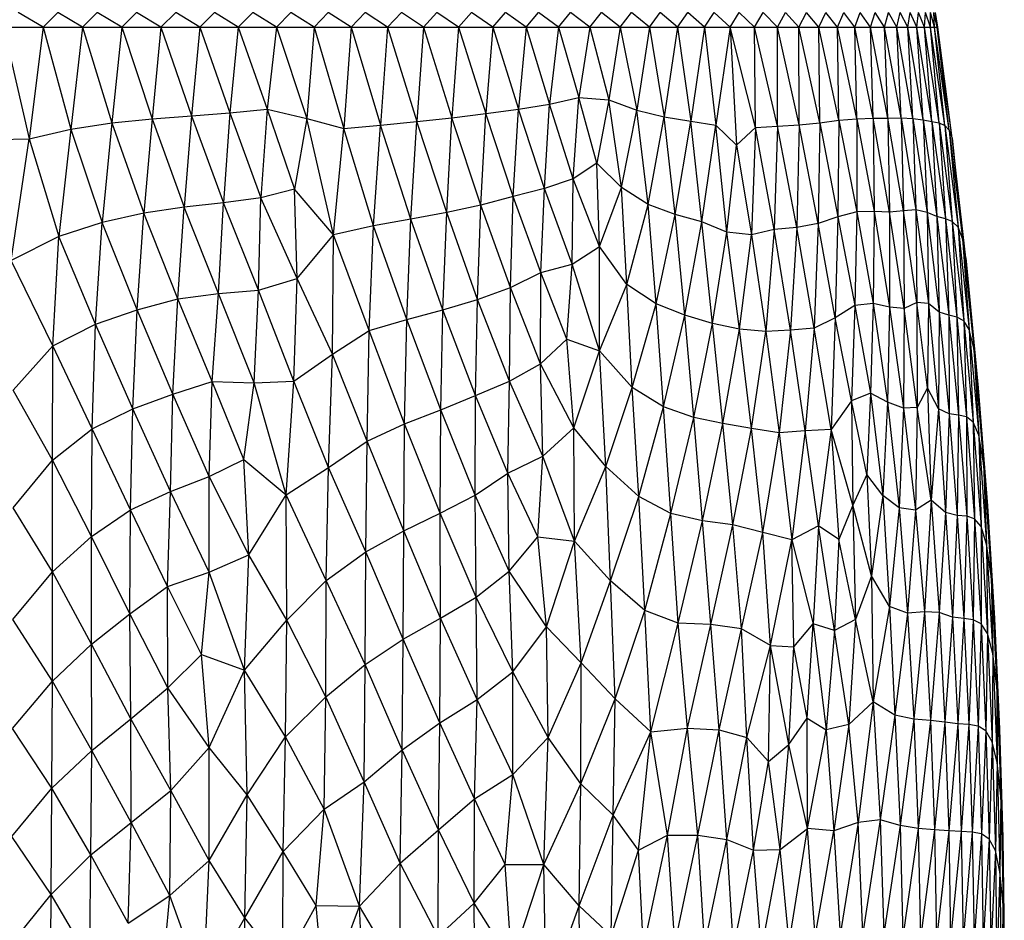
# Paper-space layout '_Posterior' of a CAD drawing. Header units: millimetres. Extents: x -187 to 213, y -209 to 424.
# Tile 20 of 26: x 15 to 124, y -19 to 81. Entities that reach past the tile are written whole.
import ezdxf

# ---------------------------------------------------------------- set-up
doc = ezdxf.new("R2010")
doc.units = ezdxf.units.MM

psp = doc.layouts.new('_Posterior')

# ---------------------------------------------------------------- linework, layer by layer
at = {"color": 7, "linetype": 'Continuous', "lineweight": 25}
for p, q in [((17.47, 80.57), (14.72, 82.2)), ((17.47, 80.57), (19.11, 82.2)), ((21.85, 80.57), (19.11, 82.2)), ((21.85, 80.57), (23.49, 82.2)), ((26.21, 80.57), (23.49, 82.2)), ((26.21, 80.57), (27.85, 82.2)), ((30.55, 80.57), (27.85, 82.2)), ((30.55, 80.57), (32.19, 82.2)), ((34.87, 80.57), (32.19, 82.2)), ((34.87, 80.57), (36.49, 82.2)), ((39.14, 80.57), (36.49, 82.2)), ((39.14, 80.57), (40.75, 82.2)), ((43.36, 80.57), (40.75, 82.2)), ((43.36, 80.57), (44.96, 82.2)), ((47.54, 80.57), (44.96, 82.2)), ((47.54, 80.57), (49.12, 82.2)), ((51.66, 80.57), (49.12, 82.2)), ((51.66, 80.57), (53.21, 82.2)), ((55.7, 80.57), (53.21, 82.2)), ((55.7, 80.57), (57.23, 82.2)), ((59.68, 80.57), (57.23, 82.2)), ((59.68, 80.57), (61.18, 82.2)), ((63.56, 80.57), (61.18, 82.2)), ((63.56, 80.57), (65.02, 82.2)), ((67.36, 80.57), (65.02, 82.2)), ((67.36, 80.57), (68.79, 82.2)), ((71.06, 80.57), (68.79, 82.2)), ((71.06, 80.57), (72.45, 82.2)), ((74.66, 80.57), (72.45, 82.2)), ((74.66, 80.57), (76, 82.2)), ((78.14, 80.57), (76, 82.2)), ((78.14, 80.57), (79.44, 82.2)), ((81.51, 80.57), (79.44, 82.2)), ((81.51, 80.57), (82.76, 82.2)), ((84.75, 80.57), (82.76, 82.2)), ((84.75, 80.57), (85.95, 82.2)), ((87.87, 80.57), (85.95, 82.2)), ((87.87, 80.57), (89.01, 82.2)), ((90.85, 80.57), (89.01, 82.2)), ((90.85, 80.57), (91.94, 82.2)), ((93.7, 80.57), (91.94, 82.2)), ((93.7, 80.57), (94.72, 82.2)), ((96.39, 80.57), (94.72, 82.2)), ((96.39, 80.57), (97.35, 82.2)), ((98.94, 80.57), (97.35, 82.2)), ((98.94, 80.57), (99.83, 82.2)), ((101.33, 80.57), (99.83, 82.2)), ((101.33, 80.57), (102.16, 82.2)), ((103.56, 80.57), (102.16, 82.2)), ((103.56, 80.57), (104.32, 82.2)), ((105.63, 80.57), (104.32, 82.2)), ((105.63, 80.57), (106.31, 82.2)), ((107.54, 80.57), (106.31, 82.2)), ((107.54, 80.57), (108.13, 82.2)), ((109.26, 80.57), (108.13, 82.2)), ((109.26, 80.57), (109.78, 82.2)), ((110.82, 80.57), (109.78, 82.2)), ((110.82, 80.57), (111.26, 82.2)), ((112.2, 80.57), (111.26, 82.2)), ((112.2, 80.57), (112.56, 82.2)), ((113.41, 80.57), (112.56, 82.2)), ((113.41, 80.57), (113.68, 82.2)), ((114.43, 80.57), (113.68, 82.2)), ((114.43, 80.57), (114.61, 82.2)), ((115.27, 80.57), (114.61, 82.2)), ((115.27, 80.57), (115.36, 82.2)), ((115.92, 80.57), (115.36, 82.2)), ((115.92, 80.57), (115.92, 82.2)), ((116.39, 80.57), (115.92, 82.2)), ((116.39, 80.57), (116.3, 82.2)), ((116.67, 80.57), (116.3, 82.2)), ((116.67, 80.57), (116.49, 82.2)), ((116.76, 80.57), (116.49, 82.2)), ((-88.38, 80.57), (116.76, 80.57)), ((13.08, 80.57), (15.93, 68.19)), ((17.47, 80.57), (15.93, 68.19)), ((17.47, 80.57), (20.56, 69.25)), ((21.85, 80.57), (20.56, 69.25)), ((21.85, 80.57), (25.11, 69.95)), ((26.21, 80.57), (25.11, 69.95)), ((26.21, 80.57), (29.57, 70.4)), ((30.55, 80.57), (29.57, 70.4)), ((30.55, 80.57), (33.93, 70.74)), ((34.87, 80.57), (33.93, 70.74)), ((34.87, 80.57), (38.2, 71.06)), ((39.14, 80.57), (38.2, 71.06)), ((39.14, 80.57), (42.35, 71.46)), ((43.36, 80.57), (42.35, 71.46)), ((43.36, 80.57), (46.73, 70.42)), ((47.54, 80.57), (46.73, 70.42)), ((47.54, 80.57), (50.84, 69.33)), ((51.66, 80.57), (50.84, 69.33)), ((51.66, 80.57), (54.93, 69.7)), ((55.7, 80.57), (54.93, 69.7)), ((55.7, 80.57), (58.94, 70.11)), ((59.68, 80.57), (58.94, 70.11)), ((59.68, 80.57), (62.84, 70.52)), ((63.56, 80.57), (62.84, 70.52)), ((63.56, 80.57), (66.6, 70.98)), ((67.36, 80.57), (66.6, 70.98)), ((67.36, 80.57), (70.22, 71.46)), ((71.06, 80.57), (70.22, 71.46)), ((71.06, 80.57), (73.68, 72.01)), ((74.66, 80.57), (73.68, 72.01)), ((74.66, 80.57), (76.93, 72.75)), ((78.14, 80.57), (76.93, 72.75)), ((78.14, 80.57), (80.23, 72.5)), ((81.51, 80.57), (80.23, 72.5)), ((81.51, 80.57), (83.34, 71.36)), ((84.75, 80.57), (83.34, 71.36)), ((84.75, 80.57), (86.38, 70.6)), ((87.87, 80.57), (86.38, 70.6)), ((87.87, 80.57), (89.34, 70.15)), ((90.85, 80.57), (89.34, 70.15)), ((90.85, 80.57), (92.1, 69.69)), ((93.7, 80.57), (92.1, 69.69)), ((93.7, 80.57), (94.4, 67.46)), ((96.51, 69.42), (93.7, 80.57)), ((96.51, 69.42), (96.39, 80.57)), ((98.95, 69.58), (96.39, 80.57)), ((98.95, 69.58), (98.94, 80.57)), ((101.36, 69.71), (98.94, 80.57)), ((101.36, 69.71), (101.33, 80.57)), ((103.64, 69.96), (101.33, 80.57)), ((103.64, 69.96), (103.56, 80.57)), ((105.77, 70.24), (103.56, 80.57)), ((105.77, 70.24), (105.63, 80.57)), ((107.76, 70.41), (105.63, 80.57)), ((107.76, 70.41), (107.54, 80.57)), ((109.57, 70.45), (107.54, 80.57)), ((109.57, 70.45), (109.26, 80.57)), ((111.21, 70.47), (109.26, 80.57)), ((111.21, 70.47), (110.82, 80.57)), ((112.67, 70.49), (110.82, 80.57)), ((112.67, 70.49), (112.2, 80.57)), ((113.98, 70.43), (112.2, 80.57)), ((113.98, 70.43), (113.41, 80.57)), ((115.12, 70.27), (113.41, 80.57)), ((115.12, 70.27), (114.43, 80.57)), ((116.09, 70.1), (114.43, 80.57)), ((116.09, 70.1), (115.27, 80.57)), ((116.89, 69.94), (115.27, 80.57)), ((116.89, 69.94), (115.92, 80.57)), ((117.53, 69.67), (115.92, 80.57)), ((117.53, 69.67), (116.39, 80.57)), ((118.01, 69.12), (116.39, 80.57)), ((118.01, 69.12), (116.67, 80.57)), ((118.34, 68.23), (116.67, 80.57)), ((118.34, 68.23), (116.76, 80.57)), ((73.68, 72.01), (76.93, 72.75)), ((76.28, 63.73), (76.93, 72.75)), ((78.92, 65.46), (76.93, 72.75)), ((76.93, 72.75), (80.23, 72.5)), ((80.23, 72.5), (78.92, 65.46)), ((81.66, 62.79), (80.23, 72.5)), ((80.23, 72.5), (83.34, 71.36)), ((33.93, 70.74), (38.2, 71.06)), ((38.2, 71.06), (37.5, 61.07)), ((38.2, 71.06), (42.35, 71.46)), ((38.2, 71.06), (41.65, 61.63)), ((42.35, 71.46), (41.65, 61.63)), ((42.35, 71.46), (45.37, 62.58)), ((42.35, 71.46), (46.73, 70.42)), ((66.6, 70.98), (70.22, 71.46)), ((69.65, 61.79), (70.22, 71.46)), ((70.22, 71.46), (73.68, 72.01)), ((73.12, 62.68), (70.22, 71.46)), ((73.12, 62.68), (73.68, 72.01)), ((76.28, 63.73), (73.68, 72.01)), ((81.66, 62.79), (83.34, 71.36)), ((84.61, 60.89), (83.34, 71.36)), ((83.34, 71.36), (86.38, 70.6)), ((20.56, 69.25), (25.11, 69.95)), ((25.11, 69.95), (24.04, 58.9)), ((25.11, 69.95), (29.57, 70.4)), ((25.11, 69.95), (28.64, 59.93)), ((29.57, 70.4), (28.64, 59.93)), ((29.57, 70.4), (33.93, 70.74)), ((29.57, 70.4), (33.14, 60.61)), ((33.93, 70.74), (33.14, 60.61)), ((33.93, 70.74), (37.5, 61.07)), ((46.73, 70.42), (45.37, 62.58)), ((49.69, 57.53), (46.73, 70.42)), ((46.73, 70.42), (50.84, 69.33)), ((54.93, 69.7), (58.94, 70.11)), ((58.29, 59.28), (58.94, 70.11)), ((58.94, 70.11), (62.84, 70.52)), ((62.27, 60.01), (58.94, 70.11)), ((62.27, 60.01), (62.84, 70.52)), ((62.84, 70.52), (66.6, 70.98)), ((66.05, 60.82), (62.84, 70.52)), ((66.05, 60.82), (66.6, 70.98)), ((69.65, 61.79), (66.6, 70.98)), ((84.61, 60.89), (86.38, 70.6)), ((87.62, 59.78), (86.38, 70.6)), ((86.38, 70.6), (89.34, 70.15)), ((87.62, 59.78), (89.34, 70.15)), ((90.56, 58.96), (89.34, 70.15)), ((89.34, 70.15), (92.1, 69.69)), ((101.36, 69.71), (103.64, 69.96)), ((103.64, 69.96), (103.46, 58.8)), ((103.64, 69.96), (105.77, 70.24)), ((103.64, 69.96), (105.67, 59.53)), ((105.77, 70.24), (105.67, 59.53)), ((105.77, 70.24), (107.76, 70.41)), ((105.77, 70.24), (107.76, 60.06)), ((107.76, 70.41), (109.57, 70.45)), ((107.76, 70.41), (107.76, 60.06)), ((107.76, 70.41), (109.67, 60.12)), ((109.57, 70.45), (111.21, 70.47)), ((109.57, 70.45), (109.67, 60.12)), ((111.4, 60.05), (109.57, 70.45)), ((111.21, 70.47), (112.67, 70.49)), ((111.21, 70.47), (111.4, 60.05)), ((112.92, 60.2), (111.21, 70.47)), ((112.67, 70.49), (112.92, 60.2)), ((112.67, 70.49), (114.3, 60.28)), ((112.67, 70.49), (113.98, 70.43)), ((113.98, 70.43), (114.3, 60.28)), ((113.98, 70.43), (115.55, 59.99)), ((113.98, 70.43), (115.12, 70.27)), ((115.12, 70.27), (115.55, 59.99)), ((115.12, 70.27), (116.65, 59.55)), ((115.12, 70.27), (116.09, 70.1)), ((116.09, 70.1), (116.65, 59.55)), ((116.09, 70.1), (117.58, 59.29)), ((116.09, 70.1), (116.89, 69.94)), ((116.89, 69.94), (117.58, 59.29)), ((116.89, 69.94), (118.35, 58.99)), ((116.89, 69.94), (117.53, 69.67)), ((15.93, 68.19), (20.56, 69.25)), ((20.56, 69.25), (19.22, 57.33)), ((20.56, 69.25), (24.04, 58.9)), ((49.69, 57.53), (50.84, 69.33)), ((50.84, 69.33), (54.93, 69.7)), ((54.13, 58.52), (50.84, 69.33)), ((54.13, 58.52), (54.93, 69.7)), ((58.29, 59.28), (54.93, 69.7)), ((90.56, 58.96), (92.1, 69.69)), ((93.34, 57.83), (92.1, 69.69)), ((92.1, 69.69), (94.4, 67.46)), ((96.51, 69.42), (94.4, 67.46)), ((96.51, 69.42), (96.06, 57.52)), ((96.51, 69.42), (98.95, 69.58)), ((98.59, 58.1), (96.51, 69.42)), ((98.95, 69.58), (98.59, 58.1)), ((98.95, 69.58), (101.36, 69.71)), ((101.09, 58.32), (98.95, 69.58)), ((101.36, 69.71), (101.09, 58.32)), ((103.46, 58.8), (101.36, 69.71)), ((117.53, 69.67), (118.35, 58.99)), ((117.53, 69.67), (118.99, 58.38)), ((117.53, 69.67), (118.01, 69.12)), ((118.01, 69.12), (118.99, 58.38)), ((118.01, 69.12), (119.49, 57.12)), ((118.01, 69.12), (118.34, 68.23)), ((11.25, 68.05), (15.93, 68.19)), ((13.95, 54.67), (15.93, 68.19)), ((15.93, 68.19), (19.22, 57.33)), ((118.34, 68.23), (119.49, 57.12)), ((119.86, 54.96), (118.34, 68.23)), ((93.34, 57.83), (94.4, 67.46)), ((94.4, 67.46), (96.06, 57.52)), ((78.92, 65.46), (76.28, 63.73)), ((79.21, 56.23), (78.92, 65.46)), ((81.66, 62.79), (78.92, 65.46)), ((76.28, 63.73), (73.12, 62.68)), ((76.17, 54.26), (76.28, 63.73)), ((79.21, 56.23), (76.28, 63.73)), ((45.37, 62.58), (41.65, 61.63)), ((45.67, 52.68), (45.37, 62.58)), ((49.69, 57.53), (45.37, 62.58)), ((73.12, 62.68), (69.65, 61.79)), ((72.71, 53.33), (73.12, 62.68)), ((76.17, 54.26), (73.12, 62.68)), ((79.21, 56.23), (81.66, 62.79)), ((82.26, 52), (81.66, 62.79)), ((84.61, 60.89), (81.66, 62.79)), ((41.65, 61.63), (37.5, 61.07)), ((41.39, 51.4), (41.65, 61.63)), ((45.67, 52.68), (41.65, 61.63)), ((69.65, 61.79), (66.05, 60.82)), ((69.32, 51.67), (69.65, 61.79)), ((72.71, 53.33), (69.65, 61.79)), ((33.14, 60.61), (28.64, 59.93)), ((32.42, 50.41), (33.14, 60.61)), ((37.5, 61.07), (33.14, 60.61)), ((36.95, 51.03), (33.14, 60.61)), ((36.95, 51.03), (37.5, 61.07)), ((41.39, 51.4), (37.5, 61.07)), ((66.05, 60.82), (62.27, 60.01)), ((65.69, 50.34), (66.05, 60.82)), ((69.32, 51.67), (66.05, 60.82)), ((82.26, 52), (84.61, 60.89)), ((85.49, 49.86), (84.61, 60.89)), ((87.62, 59.78), (84.61, 60.89)), ((109.67, 60.12), (107.76, 60.06)), ((109.67, 60.12), (109.58, 49.89)), ((109.67, 60.12), (111.4, 49.5)), ((111.4, 60.05), (109.67, 60.12)), ((112.92, 60.2), (111.4, 60.05)), ((114.3, 60.28), (112.92, 60.2)), ((112.92, 60.2), (113.02, 49.37)), ((114.41, 50.03), (112.92, 60.2)), ((114.3, 60.28), (114.41, 50.03)), ((114.3, 60.28), (115.71, 49.92)), ((115.55, 59.99), (114.3, 60.28)), ((28.64, 59.93), (24.04, 58.9)), ((27.91, 49.21), (28.64, 59.93)), ((32.42, 50.41), (28.64, 59.93)), ((58.29, 59.28), (54.13, 58.52)), ((57.82, 48.13), (58.29, 59.28)), ((62.27, 60.01), (58.29, 59.28)), ((61.84, 49.22), (58.29, 59.28)), ((61.84, 49.22), (62.27, 60.01)), ((65.69, 50.34), (62.27, 60.01)), ((85.49, 49.86), (87.62, 59.78)), ((88.67, 48.62), (87.62, 59.78)), ((90.56, 58.96), (87.62, 59.78)), ((105.67, 59.53), (103.46, 58.8)), ((105.67, 59.53), (105.37, 48.33)), ((107.76, 60.06), (105.67, 59.53)), ((105.67, 59.53), (107.55, 49.67)), ((107.76, 60.06), (107.55, 49.67)), ((107.76, 60.06), (109.58, 49.89)), ((111.4, 60.05), (111.4, 49.5)), ((113.02, 49.37), (111.4, 60.05)), ((115.55, 59.99), (115.71, 49.92)), ((115.55, 59.99), (116.91, 48.96)), ((116.65, 59.55), (115.55, 59.99)), ((116.65, 59.55), (116.91, 48.96)), ((116.65, 59.55), (117.96, 48.61)), ((117.58, 59.29), (116.65, 59.55)), ((117.58, 59.29), (117.96, 48.61)), ((117.58, 59.29), (118.86, 48.4)), ((118.35, 58.99), (117.58, 59.29)), ((118.35, 58.99), (118.86, 48.4)), ((118.35, 58.99), (119.62, 48)), ((118.99, 58.38), (118.35, 58.99)), ((24.04, 58.9), (19.22, 57.33)), ((23.29, 47.62), (24.04, 58.9)), ((27.91, 49.21), (24.04, 58.9)), ((54.13, 58.52), (49.69, 57.53)), ((53.64, 46.9), (54.13, 58.52)), ((57.82, 48.13), (54.13, 58.52)), ((88.67, 48.62), (90.56, 58.96)), ((91.75, 47.7), (90.56, 58.96)), ((93.34, 57.83), (90.56, 58.96)), ((98.59, 58.1), (96.06, 57.52)), ((98.59, 58.1), (97.66, 46.82)), ((101.09, 58.32), (98.59, 58.1)), ((100.4, 46.95), (98.59, 58.1)), ((101.09, 58.32), (100.4, 46.95)), ((103.46, 58.8), (101.09, 58.32)), ((103.03, 47.16), (101.09, 58.32)), ((103.46, 58.8), (103.03, 47.16)), ((105.37, 48.33), (103.46, 58.8)), ((118.99, 58.38), (119.62, 48)), ((118.99, 58.38), (120.24, 47.04)), ((119.49, 57.12), (118.99, 58.38)), ((19.22, 57.33), (13.95, 54.67)), ((18.56, 45.21), (19.22, 57.33)), ((23.29, 47.62), (19.22, 57.33)), ((45.67, 52.68), (49.69, 57.53)), ((49.57, 44.29), (49.69, 57.53)), ((53.64, 46.9), (49.69, 57.53)), ((91.75, 47.7), (93.34, 57.83)), ((94.76, 47.06), (93.34, 57.83)), ((96.06, 57.52), (93.34, 57.83)), ((94.76, 47.06), (96.06, 57.52)), ((96.06, 57.52), (97.66, 46.82)), ((119.49, 57.12), (120.24, 47.04)), ((119.49, 57.12), (120.75, 44.97)), ((119.86, 54.96), (119.49, 57.12)), ((76.17, 54.26), (79.21, 56.23)), ((79.21, 44.66), (79.21, 56.23)), ((82.26, 52), (79.21, 56.23)), ((18.56, 45.21), (13.95, 54.67)), ((119.86, 54.96), (120.75, 44.97)), ((119.86, 54.96), (121.23, 40.56)), ((72.71, 53.33), (76.17, 54.26)), ((75.59, 45.96), (76.17, 54.26)), ((79.21, 44.66), (76.17, 54.26)), ((41.39, 51.4), (45.67, 52.68)), ((45.28, 41.28), (45.67, 52.68)), ((49.57, 44.29), (45.67, 52.68)), ((69.32, 51.67), (72.71, 53.33)), ((72.67, 43.2), (72.71, 53.33)), ((75.59, 45.96), (72.71, 53.33)), ((36.95, 51.03), (41.39, 51.4)), ((40.88, 41.11), (41.39, 51.4)), ((45.28, 41.28), (41.39, 51.4)), ((65.69, 50.34), (69.32, 51.67)), ((69.21, 41.28), (69.32, 51.67)), ((72.67, 43.2), (69.32, 51.67)), ((79.21, 44.66), (82.26, 52)), ((82.83, 40.6), (82.26, 52)), ((85.49, 49.86), (82.26, 52)), ((27.91, 49.21), (32.42, 50.41)), ((31.88, 39.86), (32.42, 50.41)), ((32.42, 50.41), (36.95, 51.03)), ((36.22, 41.26), (32.42, 50.41)), ((36.22, 41.26), (36.95, 51.03)), ((40.88, 41.11), (36.95, 51.03)), ((61.84, 49.22), (65.69, 50.34)), ((65.45, 39.69), (65.69, 50.34)), ((69.21, 41.28), (65.69, 50.34)), ((23.29, 47.62), (27.91, 49.21)), ((27.44, 38.21), (27.91, 49.21)), ((31.88, 39.86), (27.91, 49.21)), ((57.82, 48.13), (61.84, 49.22)), ((61.59, 38.1), (61.84, 49.22)), ((65.45, 39.69), (61.84, 49.22)), ((82.83, 40.6), (85.49, 49.86)), ((86.31, 38.44), (85.49, 49.86)), ((88.67, 48.62), (85.49, 49.86)), ((107.55, 49.67), (105.37, 48.33)), ((107.55, 49.67), (107.18, 39.13)), ((109.58, 49.89), (107.55, 49.67)), ((107.55, 49.67), (109.27, 39.95)), ((109.58, 49.89), (109.27, 39.95)), ((109.58, 49.89), (111.17, 38.96)), ((111.4, 49.5), (109.58, 49.89)), ((111.4, 49.5), (111.17, 38.96)), ((111.4, 49.5), (112.92, 38.29)), ((113.02, 49.37), (111.4, 49.5)), ((113.02, 49.37), (112.92, 38.29)), ((114.41, 50.03), (113.02, 49.37)), ((114.47, 38.39), (113.02, 49.37)), ((114.41, 50.03), (114.47, 38.39)), ((115.6, 40.54), (114.41, 50.03)), ((115.71, 49.92), (114.41, 50.03)), ((115.71, 49.92), (115.6, 40.54)), ((115.71, 49.92), (116.81, 38.21)), ((116.91, 48.96), (115.71, 49.92)), ((53.64, 46.9), (57.82, 48.13)), ((57.58, 36.57), (57.82, 48.13)), ((61.59, 38.1), (57.82, 48.13)), ((86.31, 38.44), (88.67, 48.62)), ((89.66, 37.28), (88.67, 48.62)), ((91.75, 47.7), (88.67, 48.62)), ((105.37, 48.33), (103.03, 47.16)), ((105.37, 48.33), (104.91, 35.93)), ((107.18, 39.13), (105.37, 48.33)), ((116.91, 48.96), (116.81, 38.21)), ((116.91, 48.96), (118, 37.68)), ((117.96, 48.61), (116.91, 48.96)), ((117.96, 48.61), (118, 37.68)), ((117.96, 48.61), (119.05, 37.54)), ((118.86, 48.4), (117.96, 48.61)), ((118.86, 48.4), (119.05, 37.54)), ((118.86, 48.4), (119.94, 37.34)), ((119.62, 48), (118.86, 48.4)), ((18.56, 45.21), (23.29, 47.62)), ((22.93, 36.01), (23.29, 47.62)), ((27.44, 38.21), (23.29, 47.62)), ((89.66, 37.28), (91.75, 47.7)), ((92.91, 36.61), (91.75, 47.7)), ((94.76, 47.06), (91.75, 47.7)), ((92.91, 36.61), (94.76, 47.06)), ((96.09, 36.05), (94.76, 47.06)), ((97.66, 46.82), (94.76, 47.06)), ((103.03, 47.16), (100.4, 46.95)), ((103.03, 47.16), (102.04, 35.8)), ((104.91, 35.93), (103.03, 47.16)), ((119.62, 48), (119.94, 37.34)), ((119.62, 48), (120.68, 36.76)), ((120.24, 47.04), (119.62, 48)), ((120.24, 47.04), (120.68, 36.76)), ((120.24, 47.04), (121.29, 35.31)), ((120.75, 44.97), (120.24, 47.04)), ((49.57, 44.29), (53.64, 46.9)), ((53.44, 34.62), (53.64, 46.9)), ((57.58, 36.57), (53.64, 46.9)), ((72.67, 43.2), (75.59, 45.96)), ((76.38, 36.12), (75.59, 45.96)), ((75.59, 45.96), (79.21, 44.66)), ((96.09, 36.05), (97.66, 46.82)), ((100.4, 46.95), (97.66, 46.82)), ((97.66, 46.82), (99.14, 35.57)), ((100.4, 46.95), (99.14, 35.57)), ((102.04, 35.8), (100.4, 46.95)), ((14.16, 40.28), (18.56, 45.21)), ((18.53, 32.53), (18.56, 45.21)), ((22.93, 36.01), (18.56, 45.21)), ((120.75, 44.97), (121.29, 35.31)), ((120.75, 44.97), (121.81, 32.21)), ((121.23, 40.56), (120.75, 44.97)), ((45.28, 41.28), (49.57, 44.29)), ((49.13, 31.73), (49.57, 44.29)), ((53.44, 34.62), (49.57, 44.29)), ((76.38, 36.12), (79.21, 44.66)), ((79.91, 31.82), (79.21, 44.66)), ((82.83, 40.6), (79.21, 44.66)), ((69.21, 41.28), (72.67, 43.2)), ((72.91, 32.97), (72.67, 43.2)), ((76.38, 36.12), (72.67, 43.2)), ((31.88, 39.86), (36.22, 41.26)), ((35.9, 30.72), (36.22, 41.26)), ((39.74, 32.6), (36.22, 41.26)), ((36.22, 41.26), (40.88, 41.11)), ((39.74, 32.6), (40.88, 41.11)), ((40.88, 41.11), (45.28, 41.28)), ((44.44, 28.7), (40.88, 41.11)), ((44.44, 28.7), (45.28, 41.28)), ((49.13, 31.73), (45.28, 41.28)), ((65.45, 39.69), (69.21, 41.28)), ((69.05, 31.1), (69.21, 41.28)), ((72.91, 32.97), (69.21, 41.28)), ((79.91, 31.82), (82.83, 40.6)), ((83.56, 28.51), (82.83, 40.6)), ((86.31, 38.44), (82.83, 40.6)), ((115.6, 40.54), (114.47, 38.39)), ((115.6, 40.54), (116.01, 28.11)), ((116.81, 38.21), (115.6, 40.54)), ((121.23, 40.56), (121.81, 32.21)), ((121.23, 40.56), (122.25, 27.47)), ((18.53, 32.53), (14.16, 40.28)), ((27.44, 38.21), (31.88, 39.86)), ((31.6, 29.07), (31.88, 39.86)), ((35.9, 30.72), (31.88, 39.86)), ((61.59, 38.1), (65.45, 39.69)), ((65.4, 28.66), (65.45, 39.69)), ((69.05, 31.1), (65.45, 39.69)), ((109.27, 39.95), (107.18, 39.13)), ((109.27, 39.95), (108.86, 30.93)), ((109.27, 39.95), (110.63, 28.6)), ((111.17, 38.96), (109.27, 39.95)), ((83.56, 28.51), (86.31, 38.44)), ((87.13, 26.6), (86.31, 38.44)), ((89.66, 37.28), (86.31, 38.44)), ((107.18, 39.13), (104.91, 35.93)), ((107.18, 39.13), (107.33, 27.55)), ((108.86, 30.93), (107.18, 39.13)), ((111.17, 38.96), (110.63, 28.6)), ((111.17, 38.96), (112.45, 27.25)), ((112.92, 38.29), (111.17, 38.96)), ((112.92, 38.29), (112.45, 27.25)), ((114.47, 38.39), (112.92, 38.29)), ((112.92, 38.29), (114.26, 26.97)), ((114.47, 38.39), (114.26, 26.97)), ((116.01, 28.11), (114.47, 38.39)), ((22.93, 36.01), (27.44, 38.21)), ((27.17, 27.01), (27.44, 38.21)), ((31.6, 29.07), (27.44, 38.21)), ((57.58, 36.57), (61.59, 38.1)), ((61.54, 26.64), (61.59, 38.1)), ((65.4, 28.66), (61.59, 38.1)), ((87.13, 26.6), (89.66, 37.28)), ((90.62, 25.79), (89.66, 37.28)), ((92.91, 36.61), (89.66, 37.28)), ((116.81, 38.21), (116.01, 28.11)), ((116.81, 38.21), (117.61, 26.72)), ((118, 37.68), (116.81, 38.21)), ((118, 37.68), (117.61, 26.72)), ((118, 37.68), (118.88, 26.41)), ((119.05, 37.54), (118, 37.68)), ((119.05, 37.54), (118.88, 26.41)), ((119.05, 37.54), (119.95, 26.31)), ((119.94, 37.34), (119.05, 37.54)), ((119.94, 37.34), (119.95, 26.31)), ((119.94, 37.34), (120.83, 26.02)), ((120.68, 36.76), (119.94, 37.34)), ((53.44, 34.62), (57.58, 36.57)), ((57.49, 24.68), (57.58, 36.57)), ((61.54, 26.64), (57.58, 36.57)), ((72.91, 32.97), (76.38, 36.12)), ((76.44, 23.53), (76.38, 36.12)), ((79.91, 31.82), (76.38, 36.12)), ((90.62, 25.79), (92.91, 36.61)), ((94.02, 25.36), (92.91, 36.61)), ((96.09, 36.05), (92.91, 36.61)), ((94.02, 25.36), (96.09, 36.05)), ((97.32, 24.52), (96.09, 36.05)), ((99.14, 35.57), (96.09, 36.05)), ((120.68, 36.76), (120.83, 26.02)), ((120.68, 36.76), (121.57, 25.18)), ((121.29, 35.31), (120.68, 36.76)), ((18.53, 32.53), (22.93, 36.01)), ((22.85, 24.07), (22.93, 36.01)), ((27.17, 27.01), (22.93, 36.01)), ((97.32, 24.52), (99.14, 35.57)), ((102.04, 35.8), (99.14, 35.57)), ((99.14, 35.57), (100.54, 23.68)), ((102.04, 35.8), (100.54, 23.68)), ((104.91, 35.93), (102.04, 35.8)), ((103.51, 25.24), (102.04, 35.8)), ((104.91, 35.93), (103.51, 25.24)), ((104.91, 35.93), (105.77, 23.74)), ((107.33, 27.55), (104.91, 35.93)), ((121.29, 35.31), (121.57, 25.18)), ((121.29, 35.31), (122.16, 23.23)), ((121.81, 32.21), (121.29, 35.31)), ((49.13, 31.73), (53.44, 34.62)), ((53.28, 22.35), (53.44, 34.62)), ((57.49, 24.68), (53.44, 34.62)), ((69.05, 31.1), (72.91, 32.97)), ((72.37, 24.01), (72.91, 32.97)), ((76.44, 23.53), (72.91, 32.97)), ((14.17, 27.26), (18.53, 32.53)), ((18.52, 20.14), (18.53, 32.53)), ((22.85, 24.07), (18.53, 32.53)), ((35.9, 30.72), (39.74, 32.6)), ((40.32, 22.04), (39.74, 32.6)), ((39.74, 32.6), (44.44, 28.7)), ((44.44, 28.7), (49.13, 31.73)), ((48.87, 19.17), (49.13, 31.73)), ((53.28, 22.35), (49.13, 31.73)), ((76.44, 23.53), (79.91, 31.82)), ((80.44, 19.14), (79.91, 31.82)), ((83.56, 28.51), (79.91, 31.82)), ((121.81, 32.21), (122.16, 23.23)), ((121.81, 32.21), (122.66, 19.7)), ((122.25, 27.47), (121.81, 32.21)), ((31.6, 29.07), (35.9, 30.72)), ((35.91, 20.1), (35.9, 30.72)), ((40.32, 22.04), (35.9, 30.72)), ((65.4, 28.66), (69.05, 31.1)), ((69.2, 20.2), (69.05, 31.1)), ((72.37, 24.01), (69.05, 31.1)), ((108.86, 30.93), (107.33, 27.55)), ((108.86, 30.93), (109.4, 19.69)), ((110.63, 28.6), (108.86, 30.93)), ((27.17, 27.01), (31.6, 29.07)), ((31.29, 18.51), (31.6, 29.07)), ((35.91, 20.1), (31.6, 29.07)), ((40.32, 22.04), (44.44, 28.7)), ((44.52, 14.78), (44.44, 28.7)), ((48.87, 19.17), (44.44, 28.7)), ((61.54, 26.64), (65.4, 28.66)), ((65.53, 17.32), (65.4, 28.66)), ((69.2, 20.2), (65.4, 28.66)), ((80.44, 19.14), (83.56, 28.51)), ((84.25, 15.86), (83.56, 28.51)), ((87.13, 26.6), (83.56, 28.51)), ((110.63, 28.6), (109.4, 19.69)), ((110.63, 28.6), (111.38, 16.29)), ((112.45, 27.25), (110.63, 28.6)), ((107.33, 27.55), (105.77, 23.74)), ((107.33, 27.55), (107.6, 14.87)), ((109.4, 19.69), (107.33, 27.55)), ((116.01, 28.11), (114.26, 26.97)), ((116.01, 28.11), (115.26, 15.72)), ((116.01, 28.11), (116.91, 15.62)), ((117.61, 26.72), (116.01, 28.11)), ((122.25, 27.47), (122.66, 19.7)), ((122.25, 27.47), (123.02, 14.95)), ((18.52, 20.14), (14.17, 27.26)), ((22.85, 24.07), (27.17, 27.01)), ((27.11, 15.48), (27.17, 27.01)), ((31.29, 18.51), (27.17, 27.01)), ((57.49, 24.68), (61.54, 26.64)), ((61.56, 15.02), (61.54, 26.64)), ((65.53, 17.32), (61.54, 26.64)), ((84.25, 15.86), (87.13, 26.6)), ((87.94, 14.45), (87.13, 26.6)), ((90.62, 25.79), (87.13, 26.6)), ((112.45, 27.25), (111.38, 16.29)), ((112.45, 27.25), (113.39, 15.56)), ((114.26, 26.97), (112.45, 27.25)), ((114.26, 26.97), (113.39, 15.56)), ((114.26, 26.97), (115.26, 15.72)), ((117.61, 26.72), (116.91, 15.62)), ((117.61, 26.72), (118.37, 15.11)), ((118.88, 26.41), (117.61, 26.72)), ((118.88, 26.41), (118.37, 15.11)), ((118.88, 26.41), (119.62, 14.95)), ((119.95, 26.31), (118.88, 26.41)), ((119.95, 26.31), (119.62, 14.95)), ((119.95, 26.31), (120.68, 14.81)), ((120.83, 26.02), (119.95, 26.31)), ((87.94, 14.45), (90.62, 25.79)), ((91.58, 14.31), (90.62, 25.79)), ((94.02, 25.36), (90.62, 25.79)), ((91.58, 14.31), (94.02, 25.36)), ((94.98, 13.81), (94.02, 25.36)), ((97.32, 24.52), (94.02, 25.36)), ((103.51, 25.24), (100.54, 23.68)), ((103.51, 25.24), (102.92, 14.38)), ((105.29, 13.64), (103.51, 25.24)), ((105.77, 23.74), (103.51, 25.24)), ((120.83, 26.02), (120.68, 14.81)), ((120.83, 26.02), (121.55, 14.39)), ((121.57, 25.18), (120.83, 26.02)), ((121.57, 25.18), (121.55, 14.39)), ((121.57, 25.18), (122.27, 13.31)), ((122.16, 23.23), (121.57, 25.18)), ((18.52, 20.14), (22.85, 24.07)), ((22.86, 12.11), (22.85, 24.07)), ((27.11, 15.48), (22.85, 24.07)), ((53.28, 22.35), (57.49, 24.68)), ((57.43, 12.66), (57.49, 24.68)), ((61.56, 15.02), (57.49, 24.68)), ((94.98, 13.81), (97.32, 24.52)), ((98.18, 11.96), (97.32, 24.52)), ((100.54, 23.68), (97.32, 24.52)), ((69.2, 20.2), (72.37, 24.01)), ((73.32, 14.03), (72.37, 24.01)), ((72.37, 24.01), (76.44, 23.53)), ((73.32, 14.03), (76.44, 23.53)), ((77.16, 10.06), (76.44, 23.53)), ((80.44, 19.14), (76.44, 23.53)), ((98.18, 11.96), (100.54, 23.68)), ((100.76, 11.84), (100.54, 23.68)), ((100.54, 23.68), (102.92, 14.38)), ((105.77, 23.74), (105.29, 13.64)), ((107.6, 14.87), (105.77, 23.74)), ((122.16, 23.23), (122.27, 13.31)), ((122.16, 23.23), (122.84, 11.1)), ((122.66, 19.7), (122.16, 23.23)), ((35.91, 20.1), (40.32, 22.04)), ((39.84, 9.23), (40.32, 22.04)), ((44.52, 14.78), (40.32, 22.04)), ((48.87, 19.17), (53.28, 22.35)), ((53.21, 9.85), (53.28, 22.35)), ((57.43, 12.66), (53.28, 22.35)), ((14.13, 14.86), (18.52, 20.14)), ((18.51, 8.03), (18.52, 20.14)), ((22.86, 12.11), (18.52, 20.14)), ((31.29, 18.51), (35.91, 20.1)), ((35.05, 10.98), (35.91, 20.1)), ((39.84, 9.23), (35.91, 20.1)), ((65.53, 17.32), (69.2, 20.2)), ((69.61, 9.06), (69.2, 20.2)), ((73.32, 14.03), (69.2, 20.2)), ((109.4, 19.69), (107.6, 14.87)), ((109.4, 19.69), (109.56, 5.72)), ((111.38, 16.29), (109.4, 19.69)), ((122.66, 19.7), (122.84, 11.1)), ((122.66, 19.7), (123.29, 7.4)), ((123.02, 14.95), (122.66, 19.7)), ((44.52, 14.78), (48.87, 19.17)), ((48.84, 6.27), (48.87, 19.17)), ((53.21, 9.85), (48.87, 19.17)), ((77.16, 10.06), (80.44, 19.14)), ((80.96, 6.06), (80.44, 19.14)), ((84.25, 15.86), (80.44, 19.14)), ((27.11, 15.48), (31.29, 18.51)), ((31.33, 7.27), (31.29, 18.51)), ((35.05, 10.98), (31.29, 18.51)), ((61.56, 15.02), (65.53, 17.32)), ((65.62, 6), (65.53, 17.32)), ((69.61, 9.06), (65.53, 17.32)), ((22.86, 12.11), (27.11, 15.48)), ((27.21, 3.82), (27.11, 15.48)), ((31.33, 7.27), (27.11, 15.48)), ((80.96, 6.06), (84.25, 15.86)), ((84.9, 2.39), (84.25, 15.86)), ((87.94, 14.45), (84.25, 15.86)), ((111.38, 16.29), (109.56, 5.72)), ((111.38, 16.29), (111.99, 4.24)), ((113.39, 15.56), (111.38, 16.29)), ((113.39, 15.56), (111.99, 4.24)), ((115.26, 15.72), (113.39, 15.56)), ((113.39, 15.56), (114.09, 3.81)), ((115.26, 15.72), (114.09, 3.81)), ((115.26, 15.72), (115.92, 3.66)), ((116.91, 15.62), (115.26, 15.72)), ((116.91, 15.62), (115.92, 3.66)), ((116.91, 15.62), (117.54, 3.47)), ((118.37, 15.11), (116.91, 15.62)), ((18.51, 8.03), (14.13, 14.86)), ((39.84, 9.23), (44.52, 14.78)), ((44.39, 1.85), (44.52, 14.78)), ((48.84, 6.27), (44.52, 14.78)), ((57.43, 12.66), (61.56, 15.02)), ((61.48, 3.39), (61.56, 15.02)), ((65.62, 6), (61.56, 15.02)), ((84.9, 2.39), (87.94, 14.45)), ((88.99, 2.82), (87.94, 14.45)), ((91.58, 14.31), (87.94, 14.45)), ((88.99, 2.82), (91.58, 14.31)), ((92.49, 2.62), (91.58, 14.31)), ((94.98, 13.81), (91.58, 14.31)), ((100.76, 11.84), (102.92, 14.38)), ((102.26, 3.92), (102.92, 14.38)), ((102.92, 14.38), (104.36, 2.61)), ((105.29, 13.64), (102.92, 14.38)), ((107.6, 14.87), (105.29, 13.64)), ((107.6, 14.87), (106.89, 3.2)), ((109.56, 5.72), (107.6, 14.87)), ((118.37, 15.11), (117.54, 3.47)), ((118.37, 15.11), (118.96, 3.3)), ((119.62, 14.95), (118.37, 15.11)), ((119.62, 14.95), (118.96, 3.3)), ((119.62, 14.95), (120.18, 3.21)), ((120.68, 14.81), (119.62, 14.95)), ((120.68, 14.81), (120.18, 3.21)), ((120.68, 14.81), (121.23, 3.03)), ((121.55, 14.39), (120.68, 14.81)), ((121.55, 14.39), (121.23, 3.03)), ((121.55, 14.39), (122.09, 2.52)), ((122.27, 13.31), (121.55, 14.39)), ((123.02, 14.95), (123.29, 7.4)), ((123.02, 14.95), (123.58, 2.71)), ((69.61, 9.06), (73.32, 14.03)), ((73.5, 1.76), (73.32, 14.03)), ((77.16, 10.06), (73.32, 14.03)), ((92.49, 2.62), (94.98, 13.81)), ((95.57, 1.75), (94.98, 13.81)), ((98.18, 11.96), (94.98, 13.81)), ((105.29, 13.64), (104.36, 2.61)), ((106.89, 3.2), (105.29, 13.64)), ((122.27, 13.31), (122.09, 2.52)), ((122.27, 13.31), (122.79, 1.3)), ((122.84, 11.1), (122.27, 13.31)), ((18.51, 8.03), (22.86, 12.11)), ((22.88, 0.32), (22.86, 12.11)), ((27.21, 3.82), (22.86, 12.11)), ((53.21, 9.85), (57.43, 12.66)), ((57.33, 0.39), (57.43, 12.66)), ((61.48, 3.39), (57.43, 12.66)), ((31.33, 7.27), (35.05, 10.98)), ((35.9, 0.65), (35.05, 10.98)), ((35.05, 10.98), (39.84, 9.23)), ((95.57, 1.75), (98.18, 11.96)), ((97.97, -0.9), (98.18, 11.96)), ((100.21, 1), (98.18, 11.96)), ((98.18, 11.96), (100.76, 11.84)), ((100.21, 1), (100.76, 11.84)), ((102.26, 3.92), (100.76, 11.84)), ((122.84, 11.1), (122.79, 1.3)), ((122.84, 11.1), (123.34, -1.02)), ((123.29, 7.4), (122.84, 11.1)), ((48.84, 6.27), (53.21, 9.85)), ((53.1, -3.14), (53.21, 9.85)), ((57.33, 0.39), (53.21, 9.85)), ((73.5, 1.76), (77.16, 10.06)), ((77.13, -3.37), (77.16, 10.06)), ((80.96, 6.06), (77.16, 10.06)), ((35.9, 0.65), (39.84, 9.23)), ((40.13, -4.61), (39.84, 9.23)), ((44.39, 1.85), (39.84, 9.23)), ((65.62, 6), (69.61, 9.06)), ((69.59, -2.35), (69.61, 9.06)), ((73.5, 1.76), (69.61, 9.06)), ((14.08, 2.76), (18.51, 8.03)), ((18.46, -3.86), (18.51, 8.03)), ((22.88, 0.32), (18.51, 8.03)), ((27.21, 3.82), (31.33, 7.27)), ((31.65, -4.13), (31.33, 7.27)), ((35.9, 0.65), (31.33, 7.27)), ((123.29, 7.4), (123.34, -1.02)), ((123.29, 7.4), (123.72, -4.75)), ((123.58, 2.71), (123.29, 7.4)), ((44.39, 1.85), (48.84, 6.27)), ((48.65, -6.2), (48.84, 6.27)), ((53.1, -3.14), (48.84, 6.27)), ((61.48, 3.39), (65.62, 6)), ((65.34, -5.05), (65.62, 6)), ((69.59, -2.35), (65.62, 6)), ((77.13, -3.37), (80.96, 6.06)), ((80.73, -6.85), (80.96, 6.06)), ((84.9, 2.39), (80.96, 6.06)), ((109.56, 5.72), (106.89, 3.2)), ((109.56, 5.72), (107.92, -7.66)), ((109.56, 5.72), (110.34, -7.35)), ((111.99, 4.24), (109.56, 5.72)), ((22.88, 0.32), (27.21, 3.82)), ((27.25, -7.66), (27.21, 3.82)), ((31.65, -4.13), (27.21, 3.82)), ((57.33, 0.39), (61.48, 3.39)), ((61.34, -8.47), (61.48, 3.39)), ((65.34, -5.05), (61.48, 3.39)), ((100.21, 1), (102.26, 3.92)), ((102.28, -8.32), (102.26, 3.92)), ((102.26, 3.92), (104.36, 2.61)), ((111.99, 4.24), (110.34, -7.35)), ((111.99, 4.24), (112.57, -7.99)), ((114.09, 3.81), (111.99, 4.24)), ((114.09, 3.81), (112.57, -7.99)), ((114.09, 3.81), (114.57, -8.31)), ((115.92, 3.66), (114.09, 3.81)), ((115.92, 3.66), (114.57, -8.31)), ((115.92, 3.66), (116.36, -8.48)), ((117.54, 3.47), (115.92, 3.66)), ((117.54, 3.47), (116.36, -8.48)), ((117.54, 3.47), (117.95, -8.59)), ((118.96, 3.3), (117.54, 3.47)), ((118.96, 3.3), (117.95, -8.59)), ((118.96, 3.3), (119.35, -8.66)), ((120.18, 3.21), (118.96, 3.3)), ((18.46, -3.86), (14.08, 2.76)), ((80.73, -6.85), (84.9, 2.39)), ((83.52, -10.73), (84.9, 2.39)), ((84.9, 2.39), (88.99, 2.82)), ((86.75, -9.06), (84.9, 2.39)), ((86.75, -9.06), (88.99, 2.82)), ((90.13, -9.06), (88.99, 2.82)), ((88.99, 2.82), (92.49, 2.62)), ((90.13, -9.06), (92.49, 2.62)), ((93.33, -9.56), (92.49, 2.62)), ((92.49, 2.62), (95.57, 1.75)), ((102.28, -8.32), (104.36, 2.61)), ((106.89, 3.2), (104.36, 2.61)), ((104.36, 2.61), (105.21, -8.59)), ((106.89, 3.2), (105.21, -8.59)), ((107.92, -7.66), (106.89, 3.2)), ((120.18, 3.21), (119.35, -8.66)), ((120.18, 3.21), (120.57, -8.73)), ((121.23, 3.03), (120.18, 3.21)), ((121.23, 3.03), (120.57, -8.73)), ((121.23, 3.03), (121.6, -8.93)), ((122.09, 2.52), (121.23, 3.03)), ((122.09, 2.52), (121.6, -8.93)), ((122.09, 2.52), (122.45, -9.5)), ((122.79, 1.3), (122.09, 2.52)), ((123.58, 2.71), (123.72, -4.75)), ((123.58, 2.71), (123.94, -9.38)), ((40.13, -4.61), (44.39, 1.85)), ((44.12, -10.86), (44.39, 1.85)), ((48.65, -6.2), (44.39, 1.85)), ((69.59, -2.35), (73.5, 1.76)), ((73.03, -12.33), (73.5, 1.76)), ((77.13, -3.37), (73.5, 1.76)), ((93.33, -9.56), (95.57, 1.75)), ((96.28, -10.72), (95.57, 1.75)), ((95.57, 1.75), (97.97, -0.9)), ((122.79, 1.3), (122.45, -9.5)), ((122.79, 1.3), (123.13, -10.77)), ((123.34, -1.02), (122.79, 1.3)), ((18.46, -3.86), (22.88, 0.32)), ((22.78, -11.26), (22.88, 0.32)), ((27.25, -7.66), (22.88, 0.32)), ((31.65, -4.13), (35.9, 0.65)), ((35.9, -11.88), (35.9, 0.65)), ((40.13, -4.61), (35.9, 0.65)), ((53.1, -3.14), (57.33, 0.39)), ((57.11, -12.16), (57.33, 0.39)), ((61.34, -8.47), (57.33, 0.39)), ((97.97, -0.9), (100.21, 1)), ((99.25, -10.66), (100.21, 1)), ((102.28, -8.32), (100.21, 1)), ((96.28, -10.72), (97.97, -0.9)), ((99.25, -10.66), (97.97, -0.9)), ((123.34, -1.02), (123.13, -10.77)), ((123.34, -1.02), (123.64, -13.12)), ((123.72, -4.75), (123.34, -1.02)), ((48.65, -6.2), (53.1, -3.14)), ((52.59, -16.95), (53.1, -3.14)), ((57.11, -12.16), (53.1, -3.14)), ((65.34, -5.05), (69.59, -2.35)), ((68.76, -12.31), (69.59, -2.35)), ((73.03, -12.33), (69.59, -2.35)), ((14.02, -9.22), (18.46, -3.86)), ((18.39, -15.65), (18.46, -3.86)), ((22.78, -11.26), (18.46, -3.86)), ((27.25, -7.66), (31.65, -4.13)), ((31.53, -15.75), (31.65, -4.13)), ((35.9, -11.88), (31.65, -4.13)), ((73.03, -12.33), (77.13, -3.37)), ((76.97, -16.89), (77.13, -3.37)), ((80.73, -6.85), (77.13, -3.37)), ((35.9, -11.88), (40.13, -4.61)), ((39.88, -18.22), (40.13, -4.61)), ((44.12, -10.86), (40.13, -4.61)), ((61.34, -8.47), (65.34, -5.05)), ((65.29, -16.62), (65.34, -5.05)), ((68.76, -12.31), (65.34, -5.05)), ((123.72, -4.75), (123.64, -13.12)), ((123.72, -4.75), (123.98, -16.83)), ((123.94, -9.38), (123.72, -4.75)), ((44.12, -10.86), (48.65, -6.2)), ((47.79, -16.87), (48.65, -6.2)), ((52.59, -16.95), (48.65, -6.2)), ((76.97, -16.89), (80.73, -6.85)), ((80.5, -20.22), (80.73, -6.85)), ((83.52, -10.73), (80.73, -6.85)), ((110.34, -7.35), (107.92, -7.66)), ((110.34, -7.35), (108.43, -19.92)), ((110.34, -7.35), (110.75, -20.01)), ((112.57, -7.99), (110.34, -7.35)), ((22.78, -11.26), (27.25, -7.66)), ((26.92, -18.81), (27.25, -7.66)), ((31.53, -15.75), (27.25, -7.66)), ((57.11, -12.16), (61.34, -8.47)), ((61.3, -20.32), (61.34, -8.47)), ((65.29, -16.62), (61.34, -8.47)), ((99.25, -10.66), (102.28, -8.32)), ((100.26, -21.01), (102.28, -8.32)), ((103.15, -20.3), (102.28, -8.32)), ((105.21, -8.59), (102.28, -8.32)), ((103.15, -20.3), (105.21, -8.59)), ((107.92, -7.66), (105.21, -8.59)), ((105.21, -8.59), (105.9, -20.13)), ((107.92, -7.66), (105.9, -20.13)), ((108.43, -19.92), (107.92, -7.66)), ((112.57, -7.99), (110.75, -20.01)), ((112.57, -7.99), (112.88, -20.33)), ((114.57, -8.31), (112.57, -7.99)), ((114.57, -8.31), (112.88, -20.33)), ((114.57, -8.31), (114.83, -20.51)), ((116.36, -8.48), (114.57, -8.31)), ((116.36, -8.48), (114.83, -20.51)), ((116.36, -8.48), (116.59, -20.6)), ((117.95, -8.59), (116.36, -8.48)), ((117.95, -8.59), (116.59, -20.6)), ((117.95, -8.59), (118.17, -20.65)), ((119.35, -8.66), (117.95, -8.59)), ((119.35, -8.66), (118.17, -20.65)), ((119.35, -8.66), (119.56, -20.69)), ((120.57, -8.73), (119.35, -8.66)), ((120.57, -8.73), (119.56, -20.69)), ((120.57, -8.73), (120.76, -20.76)), ((121.6, -8.93), (120.57, -8.73)), ((18.39, -15.65), (14.02, -9.22)), ((83.52, -10.73), (86.75, -9.06)), ((84.1, -21.51), (86.75, -9.06)), ((87.57, -21.11), (86.75, -9.06)), ((86.75, -9.06), (90.13, -9.06)), ((87.57, -21.11), (90.13, -9.06)), ((90.89, -21.2), (90.13, -9.06)), ((90.13, -9.06), (93.33, -9.56)), ((90.89, -21.2), (93.33, -9.56)), ((94.07, -21.63), (93.33, -9.56)), ((93.33, -9.56), (96.28, -10.72)), ((121.6, -8.93), (120.76, -20.76)), ((121.6, -8.93), (121.79, -20.98)), ((122.45, -9.5), (121.6, -8.93)), ((122.45, -9.5), (121.79, -20.98)), ((122.45, -9.5), (122.63, -21.56)), ((123.13, -10.77), (122.45, -9.5)), ((123.94, -9.38), (123.98, -16.83)), ((123.94, -9.38), (124.12, -21.39)), ((39.88, -18.22), (44.12, -10.86)), ((44.07, -23.54), (44.12, -10.86)), ((47.79, -16.87), (44.12, -10.86)), ((80.5, -20.22), (83.52, -10.73)), ((84.1, -21.51), (83.52, -10.73)), ((94.07, -21.63), (96.28, -10.72)), ((96.28, -10.72), (99.25, -10.66)), ((97.18, -21.78), (96.28, -10.72)), ((97.18, -21.78), (99.25, -10.66)), ((100.26, -21.01), (99.25, -10.66)), ((123.13, -10.77), (122.63, -21.56)), ((123.13, -10.77), (123.29, -22.85)), ((123.64, -13.12), (123.13, -10.77)), ((18.39, -15.65), (22.78, -11.26)), ((22.65, -22.88), (22.78, -11.26)), ((26.92, -18.81), (22.78, -11.26)), ((31.53, -15.75), (35.9, -11.88)), ((35.28, -26.13), (35.9, -11.88)), ((39.88, -18.22), (35.9, -11.88)), ((52.59, -16.95), (57.11, -12.16)), ((57.09, -24.53), (57.11, -12.16)), ((61.3, -20.32), (57.11, -12.16)), ((65.29, -16.62), (68.76, -12.31)), ((69.47, -23.2), (68.76, -12.31)), ((68.76, -12.31), (73.03, -12.33)), ((69.47, -23.2), (73.03, -12.33)), ((73.26, -27.06), (73.03, -12.33)), ((76.97, -16.89), (73.03, -12.33)), ((123.64, -13.12), (123.29, -22.85)), ((123.64, -13.12), (123.76, -25.19)), ((123.98, -16.83), (123.64, -13.12)), ((13.96, -21.11), (18.39, -15.65)), ((18.29, -27.36), (18.39, -15.65)), ((22.65, -22.88), (18.39, -15.65)), ((26.92, -18.81), (31.53, -15.75)), ((30.59, -25.85), (31.53, -15.75)), ((35.28, -26.13), (31.53, -15.75)), ((44.07, -23.54), (47.79, -16.87)), ((48.68, -27.29), (47.79, -16.87)), ((47.79, -16.87), (52.59, -16.95)), ((48.68, -27.29), (52.59, -16.95)), ((53.15, -30.81), (52.59, -16.95)), ((57.09, -24.53), (52.59, -16.95)), ((61.3, -20.32), (65.29, -16.62)), ((65.46, -28), (65.29, -16.62)), ((69.47, -23.2), (65.29, -16.62)), ((73.26, -27.06), (76.97, -16.89)), ((77.06, -30.42), (76.97, -16.89)), ((80.5, -20.22), (76.97, -16.89)), ((123.98, -16.83), (123.76, -25.19)), ((123.98, -16.83), (124.04, -28.83)), ((124.12, -21.39), (123.98, -16.83)), ((35.28, -26.13), (39.88, -18.22)), ((39.82, -31.52), (39.88, -18.22)), ((44.07, -23.54), (39.88, -18.22))]:
    psp.add_line(p, q, dxfattribs=at)

doc.saveas('drawing.dxf')
